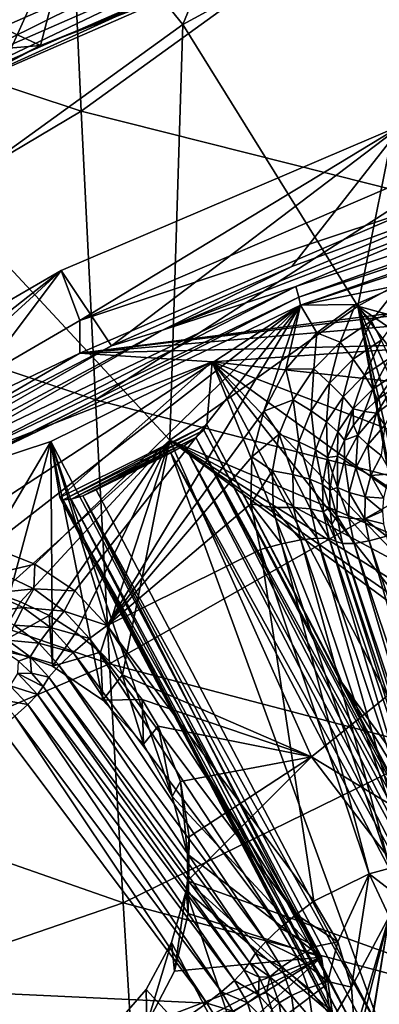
# Model space of a CAD drawing. Header units: metres. Extents: x -25 to 70, y -236 to 25.
# Tile 98 of 256: x -5.29 to -3.96, y -212.25 to -208.61. Entities that reach past the tile are written whole.
import ezdxf

# ---------------------------------------------------------------- set-up
doc = ezdxf.new("R2010")
doc.units = ezdxf.units.M
doc.layers.add('solid_10481002', color=7, linetype='CONTINUOUS')

msp = doc.modelspace()

# ---------------------------------------------------------------- linework, layer by layer
at = {"layer": 'solid_10481002'}
for points in [[(-5.065497, -208.944092, 341.064209), (-5.118405, -207.781311, 343.057587), (-6.25469, -208.551544, 340.775513)], [(-3.880493, -208.087387, 343.309509), (-5.118405, -207.781311, 343.057587), (-5.065497, -208.944092, 341.064209)], [(-4.689379, -208.624725, 229.95813), (-5.072819, -208.151901, 230.08786), (-4.384242, -207.884293, 229.969543)], [(-3.729215, -208.101334, 229.827637), (-4.689379, -208.624725, 229.95813), (-4.384242, -207.884293, 229.969543)], [(-3.837668, -209.254181, 341.295074), (-3.880493, -208.087387, 343.309509), (-5.065497, -208.944092, 341.064209)], [(-4.04149, -209.666321, 229.832809), (-4.689379, -208.624725, 229.95813), (-3.729215, -208.101334, 229.827637)], [(-3.290735, -209.25264, 229.729675), (-4.04149, -209.666321, 229.832809), (-3.729215, -208.101334, 229.827637)], [(-5.072819, -208.151901, 230.08786), (-5.742378, -208.45755, 230.224319), (-5.215844, -208.701462, 228.157211)], [(-5.57285, -209.262741, 230.117203), (-5.742378, -208.45755, 230.224319), (-5.072819, -208.151901, 230.08786)], [(-4.689379, -208.624725, 229.95813), (-5.57285, -209.262741, 230.117203), (-5.072819, -208.151901, 230.08786)], [(-5.072819, -208.151901, 230.08786), (-5.215844, -208.701462, 228.157211), (-3.785506, -208.151978, 228.020218)], [(-4.349164, -208.351746, 227.974472), (-3.785506, -208.151978, 228.020218), (-5.215844, -208.701462, 228.157211)], [(-4.417563, -208.223358, 227.743866), (-5.78937, -208.822418, 227.893234), (-5.344277, -208.511093, 227.800095)], [(-5.750449, -208.884079, 227.952499), (-5.78937, -208.822418, 227.893234), (-4.417563, -208.223358, 227.743866)], [(-5.750449, -208.884079, 227.952499), (-4.417563, -208.223358, 227.743866), (-4.387866, -208.289047, 227.804138)], [(-5.750449, -208.884079, 227.952499), (-4.387866, -208.289047, 227.804138), (-5.71956, -208.92511, 228.031158)], [(-4.387866, -208.289047, 227.804138), (-4.364295, -208.333282, 227.883606), (-5.71956, -208.92511, 228.031158)], [(-5.71956, -208.92511, 228.031158), (-4.364295, -208.333282, 227.883606), (-5.69973, -208.941528, 228.121521)], [(-4.364295, -208.333282, 227.883606), (-4.349164, -208.351746, 227.974472), (-5.69973, -208.941528, 228.121521)], [(-5.69973, -208.941528, 228.121521), (-4.349164, -208.351746, 227.974472), (-5.215844, -208.701462, 228.157211)], [(-5.742378, -208.45755, 230.224319), (-6.390374, -208.799927, 230.37886), (-5.215844, -208.701462, 228.157211)], [(-5.065497, -208.944092, 341.064209), (-6.25469, -208.551544, 340.775513), (-6.19359, -209.61496, 338.711304)], [(-4.737772, -210.161636, 229.956314), (-5.57285, -209.262741, 230.117203), (-4.689379, -208.624725, 229.95813)], [(-4.04149, -209.666321, 229.832809), (-4.737772, -210.161636, 229.956314), (-4.689379, -208.624725, 229.95813)], [(-6.390374, -208.799927, 230.37886), (-6.563926, -209.420563, 228.336517), (-5.215844, -208.701462, 228.157211)], [(-5.69973, -208.941528, 228.121521), (-5.215844, -208.701462, 228.157211), (-6.563926, -209.420563, 228.336517)], [(-5.012482, -210.012955, 338.972931), (-5.065497, -208.944092, 341.064209), (-6.19359, -209.61496, 338.711304)], [(-3.837668, -209.254181, 341.295074), (-5.065497, -208.944092, 341.064209), (-5.012482, -210.012955, 338.972931)], [(-4.953681, -209.812973, 227.994659), (-5.138854, -209.53447, 229.49794), (-3.873935, -208.993835, 229.363144)], [(-5.070172, -209.718506, 229.543823), (-3.873935, -208.993835, 229.363144), (-5.138854, -209.53447, 229.49794)], [(-3.838883, -209.188187, 229.411591), (-3.873935, -208.993835, 229.363144), (-5.070172, -209.718506, 229.543823)], [(-4.286102, -209.51947, 227.921478), (-4.953681, -209.812973, 227.994659), (-3.873935, -208.993835, 229.363144)], [(-3.60017, -209.268982, 227.859024), (-4.286102, -209.51947, 227.921478), (-3.873935, -208.993835, 229.363144)], [(-4.270709, -209.593109, 227.779755), (-2.88841, -209.137817, 227.666245), (-4.260552, -209.633072, 227.720856)], [(-3.45788, -209.252975, 227.772354), (-2.88841, -209.137817, 227.666245), (-4.270709, -209.593109, 227.779755)], [(-2.88841, -209.137817, 227.666245), (-2.881541, -209.178864, 227.607605), (-4.260552, -209.633072, 227.720856)], [(-4.260552, -209.633072, 227.720856), (-2.881541, -209.178864, 227.607605), (-4.254314, -209.662598, 227.664474)], [(-2.881541, -209.178864, 227.607605), (-2.877303, -209.209061, 227.551392), (-4.254314, -209.662598, 227.664474)], [(-3.838883, -209.188187, 229.411591), (-5.070172, -209.718506, 229.543823), (-3.838883, -209.309143, 228.926453)], [(-3.887872, -209.588165, 227.645905), (-4.254314, -209.662598, 227.664474), (-2.877303, -209.209061, 227.551392)], [(-3.794341, -210.326462, 339.182068), (-3.837668, -209.254181, 341.295074), (-5.012482, -210.012955, 338.972931)], [(-3.45788, -209.252975, 227.772354), (-4.764425, -209.754898, 227.897491), (-3.60017, -209.268982, 227.859024)], [(-3.45788, -209.252975, 227.772354), (-4.270709, -209.593109, 227.779755), (-4.764425, -209.754898, 227.897491)], [(-3.290735, -209.25264, 229.729675), (-3.704198, -209.758957, 229.795334), (-4.04149, -209.666321, 229.832809)], [(-4.737772, -210.161636, 229.956314), (-5.369899, -210.730759, 230.098358), (-5.57285, -209.262741, 230.117203)], [(-4.764425, -209.754898, 227.897491), (-4.286102, -209.51947, 227.921478), (-3.60017, -209.268982, 227.859024)], [(-3.058518, -209.582672, 228.994644), (-3.838883, -209.309143, 228.926453), (-5.070172, -209.839462, 229.05867)], [(-5.070172, -209.718506, 229.543823), (-5.070172, -209.839462, 229.05867), (-3.838883, -209.309143, 228.926453)], [(-6.222435, -210.523727, 228.17186), (-6.325528, -210.222198, 229.669403), (-5.138854, -209.53447, 229.49794)], [(-6.225438, -210.3909, 229.711472), (-5.138854, -209.53447, 229.49794), (-6.325528, -210.222198, 229.669403)], [(-5.070172, -209.718506, 229.543823), (-5.138854, -209.53447, 229.49794), (-6.225438, -210.3909, 229.711472)], [(-5.600048, -210.148193, 228.078232), (-6.222435, -210.523727, 228.17186), (-5.138854, -209.53447, 229.49794)], [(-4.953681, -209.812973, 227.994659), (-5.600048, -210.148193, 228.078232), (-5.138854, -209.53447, 229.49794)], [(-4.764425, -209.754898, 227.897491), (-4.953681, -209.812973, 227.994659), (-4.286102, -209.51947, 227.921478)], [(-3.244726, -209.621887, 229.004425), (-3.058518, -209.582672, 228.994644), (-5.070172, -209.839462, 229.05867)], [(-5.012482, -210.012955, 338.972931), (-6.19359, -209.61496, 338.711304), (-6.133664, -210.586044, 336.552643)], [(-5.579936, -210.219574, 227.935944), (-4.270709, -209.593109, 227.779755), (-5.566665, -210.258041, 227.876678)], [(-4.764425, -209.754898, 227.897491), (-4.270709, -209.593109, 227.779755), (-5.579936, -210.219574, 227.935944)], [(-4.270709, -209.593109, 227.779755), (-4.260552, -209.633072, 227.720856), (-5.566665, -210.258041, 227.876678)], [(-3.887872, -209.588165, 227.645905), (-4.050274, -209.659653, 227.663727), (-4.254314, -209.662598, 227.664474)], [(-3.991908, -209.720551, 227.667389), (-4.050274, -209.659653, 227.663727), (-3.887872, -209.588165, 227.645905)], [(-3.991908, -209.720551, 227.667389), (-3.887872, -209.588165, 227.645905), (-3.862798, -209.665756, 227.653732)], [(-5.566665, -210.258041, 227.876678), (-4.260552, -209.633072, 227.720856), (-5.558582, -210.286697, 227.820068)], [(-4.260552, -209.633072, 227.720856), (-4.254314, -209.662598, 227.664474), (-5.558582, -210.286697, 227.820068)], [(-3.419125, -209.696365, 229.022995), (-3.244726, -209.621887, 229.004425), (-5.070172, -209.839462, 229.05867)], [(-5.580169, -210.527481, 227.880112), (-5.558582, -210.286697, 227.820068), (-4.254314, -209.662598, 227.664474)], [(-5.402885, -210.554733, 227.886902), (-5.580169, -210.527481, 227.880112), (-4.254314, -209.662598, 227.664474)], [(-5.236443, -210.619583, 227.903076), (-5.402885, -210.554733, 227.886902), (-4.254314, -209.662598, 227.664474)], [(-5.088917, -210.718918, 227.927841), (-5.236443, -210.619583, 227.903076), (-4.254314, -209.662598, 227.664474)], [(-4.968671, -210.846695, 227.959702), (-5.088917, -210.718918, 227.927841), (-4.254314, -209.662598, 227.664474)], [(-4.968671, -210.846695, 227.959702), (-4.254314, -209.662598, 227.664474), (-4.389709, -210.053833, 227.762009)], [(-4.04149, -209.666321, 229.832809), (-3.883644, -210.522552, 229.877335), (-4.737772, -210.161636, 229.956314)], [(-4.308219, -209.898651, 227.723328), (-4.389709, -210.053833, 227.762009), (-4.254314, -209.662598, 227.664474)], [(-4.193224, -209.765091, 227.690018), (-4.308219, -209.898651, 227.723328), (-4.254314, -209.662598, 227.664474)], [(-4.050274, -209.659653, 227.663727), (-4.193224, -209.765091, 227.690018), (-4.254314, -209.662598, 227.664474)], [(-4.107519, -209.798737, 227.68689), (-4.193224, -209.765091, 227.690018), (-4.050274, -209.659653, 227.663727)], [(-4.107519, -209.798737, 227.68689), (-4.050274, -209.659653, 227.663727), (-3.991908, -209.720551, 227.667389)], [(-4.04149, -209.666321, 229.832809), (-3.704198, -209.758957, 229.795334), (-3.76813, -209.853027, 229.808014)], [(-4.04149, -209.666321, 229.832809), (-3.76813, -209.853027, 229.808014), (-3.820548, -209.954895, 229.82045)], [(-4.04149, -209.666321, 229.832809), (-3.820548, -209.954895, 229.82045), (-3.860401, -210.062866, 229.83255)], [(-4.04149, -209.666321, 229.832809), (-3.860401, -210.062866, 229.83255), (-3.887032, -210.175415, 229.84433)], [(-4.04149, -209.666321, 229.832809), (-3.887032, -210.175415, 229.84433), (-3.899918, -210.290756, 229.855728)], [(-4.04149, -209.666321, 229.832809), (-3.899918, -210.290756, 229.855728), (-3.898798, -210.407043, 229.86673)], [(-4.04149, -209.666321, 229.832809), (-3.898798, -210.407043, 229.86673), (-3.883644, -210.522552, 229.877335)], [(-3.991908, -209.720551, 227.667389), (-3.862798, -209.665756, 227.653732), (-3.955181, -209.792114, 227.651474)], [(-5.070172, -209.718506, 229.543823), (-6.225438, -210.3909, 229.711472), (-5.070172, -209.839462, 229.05867)], [(-3.419125, -209.696365, 229.022995), (-5.070172, -209.839462, 229.05867), (-3.574698, -209.803116, 229.049606)], [(-4.107519, -209.798737, 227.68689), (-3.991908, -209.720551, 227.667389), (-4.058704, -209.862122, 227.66893)], [(-3.991908, -209.720551, 227.667389), (-3.955181, -209.792114, 227.651474), (-4.058704, -209.862122, 227.66893)], [(-4.764425, -209.754898, 227.897491), (-5.995832, -210.411774, 228.061264), (-4.953681, -209.812973, 227.994659)], [(-4.764425, -209.754898, 227.897491), (-5.579936, -210.219574, 227.935944), (-5.995832, -210.411774, 228.061264)], [(-4.20519, -209.897308, 227.711456), (-4.308219, -209.898651, 227.723328), (-4.193224, -209.765091, 227.690018)], [(-4.20519, -209.897308, 227.711456), (-4.193224, -209.765091, 227.690018), (-4.107519, -209.798737, 227.68689)], [(-4.20519, -209.897308, 227.711456), (-4.107519, -209.798737, 227.68689), (-4.146162, -209.950378, 227.690933)], [(-4.107519, -209.798737, 227.68689), (-4.058704, -209.862122, 227.66893), (-4.146162, -209.950378, 227.690933)], [(-4.058704, -209.862122, 227.66893), (-3.955181, -209.792114, 227.651474), (-4.017471, -209.921509, 227.630264)], [(-3.955181, -209.792114, 227.651474), (-3.924159, -209.858414, 227.614532), (-4.017471, -209.921509, 227.630264)], [(-5.995832, -210.411774, 228.061264), (-5.600048, -210.148193, 228.078232), (-4.953681, -209.812973, 227.994659)], [(-4.581067, -209.872101, 229.066803), (-3.574698, -209.803116, 229.049606), (-5.070172, -209.839462, 229.05867)], [(-4.581067, -209.872101, 229.066803), (-3.726215, -209.965515, 229.090103), (-3.574698, -209.803116, 229.049606)], [(-4.581067, -209.872101, 229.066803), (-5.070172, -209.839462, 229.05867), (-6.225438, -210.511856, 229.226318)], [(-6.225438, -210.3909, 229.711472), (-6.225438, -210.511856, 229.226318), (-5.070172, -209.839462, 229.05867)], [(-5.177682, -210.167068, 229.14035), (-4.581067, -209.872101, 229.066803), (-6.225438, -210.511856, 229.226318)], [(-5.144294, -210.373718, 228.310455), (-4.581067, -209.872101, 229.066803), (-5.177682, -210.167068, 229.14035)], [(-4.6009, -210.105072, 228.243469), (-4.581067, -209.872101, 229.066803), (-5.144294, -210.373718, 228.310455)], [(-4.10069, -211.057419, 228.481598), (-4.581067, -209.872101, 229.066803), (-4.6009, -210.105072, 228.243469)], [(-4.581067, -209.872101, 229.066803), (-3.833972, -210.158066, 229.138107), (-3.726215, -209.965515, 229.090103)], [(-4.581067, -209.872101, 229.066803), (-3.891853, -210.369843, 229.190903), (-3.833972, -210.158066, 229.138107)], [(-4.581067, -209.872101, 229.066803), (-3.896586, -210.588898, 229.245529), (-3.891853, -210.369843, 229.190903)], [(-4.581067, -209.872101, 229.066803), (-3.847908, -210.802841, 229.298859), (-3.896586, -210.588898, 229.245529)], [(-4.581067, -209.872101, 229.066803), (-3.579871, -211.778702, 229.542175), (-3.847908, -210.802841, 229.298859)], [(-4.10069, -211.057419, 228.481598), (-3.579871, -211.778702, 229.542175), (-4.581067, -209.872101, 229.066803)], [(-4.146162, -209.950378, 227.690933), (-4.058704, -209.862122, 227.66893), (-4.096303, -210.001068, 227.650101)], [(-4.058704, -209.862122, 227.66893), (-4.017471, -209.921509, 227.630264), (-4.096303, -210.001068, 227.650101)], [(-4.017471, -209.921509, 227.630264), (-3.924159, -209.858414, 227.614532), (-3.986901, -209.972488, 227.573792)], [(-3.924159, -209.858414, 227.614532), (-3.901159, -209.914505, 227.559326), (-3.986901, -209.972488, 227.573792)], [(-4.281165, -210.012466, 227.740173), (-4.389709, -210.053833, 227.762009), (-4.308219, -209.898651, 227.723328)], [(-4.281165, -210.012466, 227.740173), (-4.308219, -209.898651, 227.723328), (-4.20519, -209.897308, 227.711456)], [(-4.281165, -210.012466, 227.740173), (-4.20519, -209.897308, 227.711456), (-4.214194, -210.053497, 227.716644)], [(-4.20519, -209.897308, 227.711456), (-4.146162, -209.950378, 227.690933), (-4.214194, -210.053497, 227.716644)], [(-4.096303, -210.001068, 227.650101), (-4.017471, -209.921509, 227.630264), (-4.059338, -210.045578, 227.59201)], [(-4.017471, -209.921509, 227.630264), (-3.986901, -209.972488, 227.573792), (-4.059338, -210.045578, 227.59201)], [(-3.969319, -210.011093, 227.504013), (-3.986901, -209.972488, 227.573792), (-3.901159, -209.914505, 227.559326)], [(-3.91628, -209.972672, 227.494431), (-3.969319, -210.011093, 227.504013), (-3.901159, -209.914505, 227.559326)], [(-4.214194, -210.053497, 227.716644), (-4.146162, -209.950378, 227.690933), (-4.157625, -210.094009, 227.673279)], [(-4.146162, -209.950378, 227.690933), (-4.096303, -210.001068, 227.650101), (-4.157625, -210.094009, 227.673279)], [(-4.016736, -210.055908, 227.515182), (-4.059338, -210.045578, 227.59201), (-3.986901, -209.972488, 227.573792)], [(-3.969319, -210.011093, 227.504013), (-4.016736, -210.055908, 227.515182), (-3.986901, -209.972488, 227.573792)], [(-3.973289, -210.062241, 227.451477), (-3.969319, -210.011093, 227.504013), (-3.91628, -209.972672, 227.494431)], [(-3.973289, -210.062241, 227.451477), (-3.91628, -209.972672, 227.494431), (-3.887533, -209.998886, 227.435684)], [(-4.960268, -210.988815, 336.785858), (-5.012482, -210.012955, 338.972931), (-6.133664, -210.586044, 336.552643)], [(-3.794341, -210.326462, 339.182068), (-5.012482, -210.012955, 338.972931), (-4.960268, -210.988815, 336.785858)], [(-4.332527, -210.139786, 227.771927), (-4.389709, -210.053833, 227.762009), (-4.281165, -210.012466, 227.740173)], [(-4.332527, -210.139786, 227.771927), (-4.281165, -210.012466, 227.740173), (-4.260185, -210.167511, 227.745071)], [(-4.281165, -210.012466, 227.740173), (-4.214194, -210.053497, 227.716644), (-4.260185, -210.167511, 227.745071)], [(-4.157625, -210.094009, 227.673279), (-4.096303, -210.001068, 227.650101), (-4.115684, -210.130997, 227.613312)], [(-4.096303, -210.001068, 227.650101), (-4.059338, -210.045578, 227.59201), (-4.115684, -210.130997, 227.613312)], [(-3.973289, -210.062241, 227.451477), (-4.016736, -210.055908, 227.515182), (-3.969319, -210.011093, 227.504013)], [(-3.973289, -210.062241, 227.451477), (-3.887533, -209.998886, 227.435684), (-3.942409, -210.106033, 227.409286)], [(-4.968671, -210.846695, 227.959702), (-4.389709, -210.053833, 227.762009), (-4.433472, -210.222595, 227.804092)], [(-4.332527, -210.139786, 227.771927), (-4.433472, -210.222595, 227.804092), (-4.389709, -210.053833, 227.762009)], [(-4.260185, -210.167511, 227.745071), (-4.214194, -210.053497, 227.716644), (-4.19908, -210.196777, 227.698898)], [(-4.214194, -210.053497, 227.716644), (-4.157625, -210.094009, 227.673279), (-4.19908, -210.196777, 227.698898)], [(-4.091563, -210.16156, 227.541519), (-4.115684, -210.130997, 227.613312), (-4.059338, -210.045578, 227.59201)], [(-4.057717, -210.106354, 227.527756), (-4.091563, -210.16156, 227.541519), (-4.059338, -210.045578, 227.59201)], [(-4.016736, -210.055908, 227.515182), (-4.057717, -210.106354, 227.527756), (-4.059338, -210.045578, 227.59201)], [(-4.042365, -210.142517, 227.471497), (-4.057717, -210.106354, 227.527756), (-4.016736, -210.055908, 227.515182)], [(-4.042365, -210.142517, 227.471497), (-4.016736, -210.055908, 227.515182), (-3.973289, -210.062241, 227.451477)], [(-4.042365, -210.142517, 227.471497), (-3.973289, -210.062241, 227.451477), (-4.005072, -210.178864, 227.427444)], [(-3.973289, -210.062241, 227.451477), (-3.942409, -210.106033, 227.409286), (-4.005072, -210.178864, 227.427444)], [(-5.132381, -210.382385, 228.255142), (-4.6009, -210.105072, 228.243469), (-5.144294, -210.373718, 228.310455)], [(-5.132381, -210.382385, 228.255142), (-4.611929, -210.125076, 228.190994), (-4.6009, -210.105072, 228.243469)], [(-5.132381, -210.382385, 228.255142), (-5.102749, -210.379974, 228.206207), (-4.611929, -210.125076, 228.190994)], [(-5.102749, -210.379974, 228.206207), (-4.640818, -210.151596, 228.149261), (-4.611929, -210.125076, 228.190994)], [(-3.607159, -212.04512, 228.6642), (-4.611929, -210.125076, 228.190994), (-4.640818, -210.151596, 228.149261)], [(-3.602021, -212.023026, 228.691101), (-4.6009, -210.105072, 228.243469), (-4.611929, -210.125076, 228.190994)], [(-3.602021, -212.023026, 228.691101), (-4.611929, -210.125076, 228.190994), (-3.607159, -212.04512, 228.6642)], [(-4.10069, -211.057419, 228.481598), (-4.6009, -210.105072, 228.243469), (-3.602021, -212.023026, 228.691101)], [(-4.19908, -210.196777, 227.698898), (-4.157625, -210.094009, 227.673279), (-4.153776, -210.225418, 227.636856)], [(-4.157625, -210.094009, 227.673279), (-4.115684, -210.130997, 227.613312), (-4.153776, -210.225418, 227.636856)], [(-4.042365, -210.142517, 227.471497), (-4.091563, -210.16156, 227.541519), (-4.057717, -210.106354, 227.527756)], [(-4.005072, -210.178864, 227.427444), (-3.942409, -210.106033, 227.409286), (-3.955497, -210.218735, 227.402847)], [(-4.737772, -210.161636, 229.956314), (-5.289479, -210.759811, 230.08638), (-5.369899, -210.730759, 230.098358)], [(-4.737772, -210.161636, 229.956314), (-5.184023, -210.81041, 230.072708), (-5.289479, -210.759811, 230.08638)], [(-4.737772, -210.161636, 229.956314), (-5.084965, -210.872879, 230.062408), (-5.184023, -210.81041, 230.072708)], [(-5.102749, -210.379974, 228.206207), (-5.059717, -210.366837, 228.170792), (-4.640818, -210.151596, 228.149261)], [(-4.737772, -210.161636, 229.956314), (-4.993867, -210.946152, 230.055695), (-5.084965, -210.872879, 230.062408)], [(-5.059717, -210.366837, 228.170792), (-4.683355, -210.180756, 228.124405), (-4.640818, -210.151596, 228.149261)], [(-4.737772, -210.161636, 229.956314), (-4.911949, -211.029099, 230.052689), (-4.993867, -210.946152, 230.055695)], [(-4.737772, -210.161636, 229.956314), (-4.213096, -211.332275, 230.015121), (-4.911949, -211.029099, 230.052689)], [(-4.737772, -210.161636, 229.956314), (-3.883644, -210.522552, 229.877335), (-3.854715, -210.635269, 229.887482)], [(-4.737772, -210.161636, 229.956314), (-3.854715, -210.635269, 229.887482), (-3.812442, -210.743607, 229.897171)], [(-4.737772, -210.161636, 229.956314), (-3.812442, -210.743607, 229.897171), (-3.757607, -210.845703, 229.906296)], [(-4.737772, -210.161636, 229.956314), (-3.757607, -210.845703, 229.906296), (-3.703676, -210.924026, 229.91333)], [(-4.737772, -210.161636, 229.956314), (-3.703676, -210.924026, 229.91333), (-4.213096, -211.332275, 230.015121)], [(-3.629485, -212.122269, 228.624451), (-4.640818, -210.151596, 228.149261), (-4.683355, -210.180756, 228.124405)], [(-3.616133, -212.07785, 228.641068), (-4.640818, -210.151596, 228.149261), (-3.629485, -212.122269, 228.624451)], [(-3.607159, -212.04512, 228.6642), (-4.640818, -210.151596, 228.149261), (-3.616133, -212.07785, 228.641068)], [(-4.3573, -210.274399, 227.805481), (-4.433472, -210.222595, 227.804092), (-4.332527, -210.139786, 227.771927)], [(-4.3573, -210.274399, 227.805481), (-4.332527, -210.139786, 227.771927), (-4.282368, -210.28804, 227.775131)], [(-4.332527, -210.139786, 227.771927), (-4.260185, -210.167511, 227.745071), (-4.282368, -210.28804, 227.775131)], [(-4.117693, -210.220566, 227.556244), (-4.153776, -210.225418, 227.636856), (-4.115684, -210.130997, 227.613312)], [(-4.091563, -210.16156, 227.541519), (-4.117693, -210.220566, 227.556244), (-4.115684, -210.130997, 227.613312)], [(-4.091298, -210.235703, 227.49472), (-4.117693, -210.220566, 227.556244), (-4.091563, -210.16156, 227.541519)], [(-4.091298, -210.235703, 227.49472), (-4.091563, -210.16156, 227.541519), (-4.042365, -210.142517, 227.471497)], [(-4.091298, -210.235703, 227.49472), (-4.042365, -210.142517, 227.471497), (-4.049462, -210.263397, 227.448532)], [(-4.042365, -210.142517, 227.471497), (-4.005072, -210.178864, 227.427444), (-4.049462, -210.263397, 227.448532)], [(-5.177682, -210.167068, 229.14035), (-6.225438, -210.511856, 229.226318), (-5.606869, -210.891617, 229.320999)], [(-5.177682, -210.167068, 229.14035), (-5.606869, -210.891617, 229.320999), (-5.382464, -210.919479, 229.327942)], [(-5.177682, -210.167068, 229.14035), (-5.382464, -210.919479, 229.327942), (-5.171377, -210.997971, 229.347519)], [(-5.177682, -210.167068, 229.14035), (-4.83493, -211.286453, 229.419449), (-4.728698, -211.480072, 229.467712)], [(-4.176486, -212.073654, 229.615723), (-5.177682, -210.167068, 229.14035), (-4.728698, -211.480072, 229.467712)], [(-5.177682, -210.167068, 229.14035), (-4.985327, -211.12265, 229.378601), (-4.83493, -211.286453, 229.419449)], [(-5.177682, -210.167068, 229.14035), (-5.171377, -210.997971, 229.347519), (-4.985327, -211.12265, 229.378601)], [(-5.144294, -210.373718, 228.310455), (-5.177682, -210.167068, 229.14035), (-4.176486, -212.073654, 229.615723)], [(-5.059717, -210.366837, 228.170792), (-5.009577, -210.344894, 228.154068), (-4.683355, -210.180756, 228.124405)], [(-4.683355, -210.180756, 228.124405), (-5.009577, -210.344894, 228.154068), (-4.733322, -210.208313, 228.120026)], [(-3.647134, -212.177399, 228.618317), (-4.683355, -210.180756, 228.124405), (-4.733322, -210.208313, 228.120026)], [(-3.629485, -212.122269, 228.624451), (-4.683355, -210.180756, 228.124405), (-3.647134, -212.177399, 228.618317)], [(-4.282368, -210.28804, 227.775131), (-4.260185, -210.167511, 227.745071), (-4.219075, -210.305435, 227.725998)], [(-4.260185, -210.167511, 227.745071), (-4.19908, -210.196777, 227.698898), (-4.219075, -210.305435, 227.725998)], [(-4.219075, -210.305435, 227.725998), (-4.19908, -210.196777, 227.698898), (-4.172149, -210.325256, 227.661743)], [(-4.19908, -210.196777, 227.698898), (-4.153776, -210.225418, 227.636856), (-4.172149, -210.325256, 227.661743)], [(-4.049462, -210.263397, 227.448532), (-4.005072, -210.178864, 227.427444), (-3.993848, -210.291763, 227.421051)], [(-4.005072, -210.178864, 227.427444), (-3.955497, -210.218735, 227.402847), (-3.993848, -210.291763, 227.421051)], [(-4.733322, -210.208313, 228.120026), (-5.009577, -210.344894, 228.154068), (-3.943788, -212.374481, 228.66011)], [(-4.968671, -210.846695, 227.959702), (-4.433472, -210.222595, 227.804092), (-4.437364, -210.39679, 227.847519)], [(-3.667532, -212.237915, 228.626053), (-4.733322, -210.208313, 228.120026), (-3.943788, -212.374481, 228.66011)], [(-3.647134, -212.177399, 228.618317), (-4.733322, -210.208313, 228.120026), (-3.667532, -212.237915, 228.626053)], [(-4.3573, -210.274399, 227.805481), (-4.437364, -210.39679, 227.847519), (-4.433472, -210.222595, 227.804092)], [(-4.14516, -210.345947, 227.587494), (-4.172149, -210.325256, 227.661743), (-4.153776, -210.225418, 227.636856)], [(-4.117693, -210.220566, 227.556244), (-4.135662, -210.282394, 227.571655), (-4.153776, -210.225418, 227.636856)], [(-4.135662, -210.282394, 227.571655), (-4.14516, -210.345947, 227.587494), (-4.153776, -210.225418, 227.636856)], [(-4.117634, -210.337112, 227.520004), (-4.135662, -210.282394, 227.571655), (-4.117693, -210.220566, 227.556244)], [(-4.117634, -210.337112, 227.520004), (-4.117693, -210.220566, 227.556244), (-4.091298, -210.235703, 227.49472)], [(-4.117634, -210.337112, 227.520004), (-4.091298, -210.235703, 227.49472), (-4.073353, -210.355392, 227.471466)], [(-4.091298, -210.235703, 227.49472), (-4.049462, -210.263397, 227.448532), (-4.073353, -210.355392, 227.471466)], [(-3.916961, -210.286591, 227.407806), (-3.993848, -210.291763, 227.421051), (-3.955497, -210.218735, 227.402847)], [(-4.354533, -210.411102, 227.839569), (-4.437364, -210.39679, 227.847519), (-4.3573, -210.274399, 227.805481)], [(-4.3573, -210.274399, 227.805481), (-4.282368, -210.28804, 227.775131), (-4.27989, -210.410461, 227.805649)], [(-4.354533, -210.411102, 227.839569), (-4.3573, -210.274399, 227.805481), (-4.27989, -210.410461, 227.805649)], [(-4.073353, -210.355392, 227.471466), (-4.049462, -210.263397, 227.448532), (-4.014489, -210.371246, 227.440872)], [(-4.049462, -210.263397, 227.448532), (-3.993848, -210.291763, 227.421051), (-4.014489, -210.371246, 227.440872)], [(-4.282368, -210.28804, 227.775131), (-4.219075, -210.305435, 227.725998), (-4.216842, -210.415771, 227.753494)], [(-4.27989, -210.410461, 227.805649), (-4.282368, -210.28804, 227.775131), (-4.216842, -210.415771, 227.753494)], [(-4.219075, -210.305435, 227.725998), (-4.172149, -210.325256, 227.661743), (-4.170097, -210.426636, 227.687027)], [(-4.216842, -210.415771, 227.753494), (-4.219075, -210.305435, 227.725998), (-4.170097, -210.426636, 227.687027)], [(-4.117634, -210.337112, 227.520004), (-4.14516, -210.345947, 227.587494), (-4.135662, -210.282394, 227.571655)], [(-3.946992, -210.376419, 227.430191), (-4.014489, -210.371246, 227.440872), (-3.993848, -210.291763, 227.421051)], [(-3.916961, -210.286591, 227.407806), (-3.935615, -210.330307, 227.418701), (-3.993848, -210.291763, 227.421051)], [(-3.935615, -210.330307, 227.418701), (-3.946992, -210.376419, 227.430191), (-3.993848, -210.291763, 227.421051)], [(-5.059717, -210.366837, 228.170792), (-3.943788, -212.374481, 228.66011), (-5.009577, -210.344894, 228.154068)], [(-3.751491, -211.305374, 336.972076), (-3.794341, -210.326462, 339.182068), (-4.960268, -210.988815, 336.785858)], [(-4.146027, -210.410172, 227.603516), (-4.170097, -210.426636, 227.687027), (-4.172149, -210.325256, 227.661743)], [(-4.14516, -210.345947, 227.587494), (-4.146027, -210.410172, 227.603516), (-4.172149, -210.325256, 227.661743)], [(-4.120052, -210.441666, 227.546082), (-4.146027, -210.410172, 227.603516), (-4.14516, -210.345947, 227.587494)], [(-4.120052, -210.441666, 227.546082), (-4.14516, -210.345947, 227.587494), (-4.117634, -210.337112, 227.520004)], [(-4.120052, -210.441666, 227.546082), (-4.117634, -210.337112, 227.520004), (-4.075547, -210.450241, 227.495117)], [(-4.117634, -210.337112, 227.520004), (-4.073353, -210.355392, 227.471466), (-4.075547, -210.450241, 227.495117)], [(-4.644125, -211.32608, 228.548584), (-5.144294, -210.373718, 228.310455), (-4.176486, -212.073654, 229.615723)], [(-4.138241, -212.288132, 228.757202), (-5.144294, -210.373718, 228.310455), (-4.644125, -211.32608, 228.548584)], [(-4.138241, -212.288132, 228.757202), (-5.132381, -210.382385, 228.255142), (-5.144294, -210.373718, 228.310455)], [(-4.09671, -212.31543, 228.700302), (-5.102749, -210.379974, 228.206207), (-5.132381, -210.382385, 228.255142)], [(-4.12314, -212.300217, 228.727798), (-4.09671, -212.31543, 228.700302), (-5.132381, -210.382385, 228.255142)], [(-4.138241, -212.288132, 228.757202), (-4.12314, -212.300217, 228.727798), (-5.132381, -210.382385, 228.255142)], [(-4.057242, -212.33374, 228.677185), (-5.059717, -210.366837, 228.170792), (-5.102749, -210.379974, 228.206207)], [(-4.09671, -212.31543, 228.700302), (-4.057242, -212.33374, 228.677185), (-5.102749, -210.379974, 228.206207)], [(-4.004796, -212.354218, 228.662399), (-3.943788, -212.374481, 228.66011), (-5.059717, -210.366837, 228.170792)], [(-4.057242, -212.33374, 228.677185), (-4.004796, -212.354218, 228.662399), (-5.059717, -210.366837, 228.170792)], [(-4.075547, -210.450241, 227.495117), (-4.073353, -210.355392, 227.471466), (-4.016385, -210.453186, 227.461304)], [(-4.073353, -210.355392, 227.471466), (-4.014489, -210.371246, 227.440872), (-4.016385, -210.453186, 227.461304)], [(-3.950759, -210.423752, 227.442001), (-4.016385, -210.453186, 227.461304), (-4.014489, -210.371246, 227.440872)], [(-3.946992, -210.376419, 227.430191), (-3.950759, -210.423752, 227.442001), (-4.014489, -210.371246, 227.440872)], [(-4.968671, -210.846695, 227.959702), (-4.437364, -210.39679, 227.847519), (-4.401504, -210.566284, 227.889786)], [(-4.324333, -210.544662, 227.872864), (-4.401504, -210.566284, 227.889786), (-4.437364, -210.39679, 227.847519)], [(-4.324333, -210.544662, 227.872864), (-4.437364, -210.39679, 227.847519), (-4.354533, -210.411102, 227.839569)], [(-4.354533, -210.411102, 227.839569), (-4.27989, -210.410461, 227.805649), (-4.252847, -210.530045, 227.835464)], [(-4.324333, -210.544662, 227.872864), (-4.354533, -210.411102, 227.839569), (-4.252847, -210.530045, 227.835464)], [(-4.27989, -210.410461, 227.805649), (-4.216842, -210.415771, 227.753494), (-4.192466, -210.52356, 227.78038)], [(-4.252847, -210.530045, 227.835464), (-4.27989, -210.410461, 227.805649), (-4.192466, -210.52356, 227.78038)], [(-4.216842, -210.415771, 227.753494), (-4.170097, -210.426636, 227.687027), (-4.147699, -210.525696, 227.711716)], [(-4.192466, -210.52356, 227.78038), (-4.216842, -210.415771, 227.753494), (-4.147699, -210.525696, 227.711716)], [(-4.146027, -210.410172, 227.603516), (-4.138246, -210.473969, 227.619415), (-4.170097, -210.426636, 227.687027)], [(-4.120052, -210.441666, 227.546082), (-4.138246, -210.473969, 227.619415), (-4.146027, -210.410172, 227.603516)], [(-4.121952, -210.536209, 227.634933), (-4.147699, -210.525696, 227.711716), (-4.170097, -210.426636, 227.687027)], [(-4.138246, -210.473969, 227.619415), (-4.121952, -210.536209, 227.634933), (-4.170097, -210.426636, 227.687027)], [(-4.098432, -210.544128, 227.571625), (-4.138246, -210.473969, 227.619415), (-4.120052, -210.441666, 227.546082)], [(-4.120052, -210.441666, 227.546082), (-4.075547, -210.450241, 227.495117), (-4.055934, -210.543198, 227.51828)], [(-4.098432, -210.544128, 227.571625), (-4.120052, -210.441666, 227.546082), (-4.055934, -210.543198, 227.51828)], [(-4.075547, -210.450241, 227.495117), (-4.016385, -210.453186, 227.461304), (-3.999439, -210.533493, 227.481323)], [(-4.055934, -210.543198, 227.51828), (-4.075547, -210.450241, 227.495117), (-3.999439, -210.533493, 227.481323)], [(-3.950759, -210.423752, 227.442001), (-3.946852, -210.47081, 227.453735), (-4.016385, -210.453186, 227.461304)], [(-3.935583, -210.516159, 227.465042), (-3.999439, -210.533493, 227.481323), (-4.016385, -210.453186, 227.461304)], [(-3.946852, -210.47081, 227.453735), (-3.935583, -210.516159, 227.465042), (-4.016385, -210.453186, 227.461304)], [(-4.098432, -210.544128, 227.571625), (-4.121952, -210.536209, 227.634933), (-4.138246, -210.473969, 227.619415)], [(-3.922611, -211.744308, 228.171967), (-4.324333, -210.544662, 227.872864), (-4.252847, -210.530045, 227.835464)], [(-3.851125, -211.729691, 228.134567), (-4.252847, -210.530045, 227.835464), (-4.192466, -210.52356, 227.78038)], [(-3.851125, -211.729691, 228.134567), (-3.922611, -211.744308, 228.171967), (-4.252847, -210.530045, 227.835464)], [(-3.790744, -211.723206, 228.079483), (-4.192466, -210.52356, 227.78038), (-4.147699, -210.525696, 227.711716)], [(-3.790744, -211.723206, 228.079483), (-3.851125, -211.729691, 228.134567), (-4.192466, -210.52356, 227.78038)], [(-3.745977, -211.725342, 228.010834), (-4.147699, -210.525696, 227.711716), (-4.121952, -210.536209, 227.634933)], [(-3.745977, -211.725342, 228.010834), (-3.790744, -211.723206, 228.079483), (-4.147699, -210.525696, 227.711716)], [(-3.597717, -211.733139, 227.780426), (-3.999439, -210.533493, 227.481323), (-3.935583, -210.516159, 227.465042)], [(-5.367076, -210.65126, 227.899445), (-5.402885, -210.554733, 227.886902), (-5.236443, -210.619583, 227.903076)], [(-4.20455, -211.867172, 228.214127), (-4.968671, -210.846695, 227.959702), (-4.401504, -210.566284, 227.889786)], [(-4.324333, -210.544662, 227.872864), (-3.999782, -211.76593, 228.188889), (-4.401504, -210.566284, 227.889786)], [(-4.20455, -211.867172, 228.214127), (-4.401504, -210.566284, 227.889786), (-3.999782, -211.76593, 228.188889)], [(-3.922611, -211.744308, 228.171967), (-3.999782, -211.76593, 228.188889), (-4.324333, -210.544662, 227.872864)], [(-3.72023, -211.735855, 227.934036), (-4.121952, -210.536209, 227.634933), (-4.098432, -210.544128, 227.571625)], [(-3.745977, -211.725342, 228.010834), (-4.121952, -210.536209, 227.634933), (-3.72023, -211.735855, 227.934036)], [(-3.69671, -211.743774, 227.870728), (-4.098432, -210.544128, 227.571625), (-4.055934, -210.543198, 227.51828)], [(-3.69671, -211.743774, 227.870728), (-3.72023, -211.735855, 227.934036), (-4.098432, -210.544128, 227.571625)], [(-3.654212, -211.742844, 227.817398), (-4.055934, -210.543198, 227.51828), (-3.999439, -210.533493, 227.481323)], [(-3.654212, -211.742844, 227.817398), (-3.69671, -211.743774, 227.870728), (-4.055934, -210.543198, 227.51828)], [(-3.597717, -211.733139, 227.780426), (-3.654212, -211.742844, 227.817398), (-3.999439, -210.533493, 227.481323)], [(-4.960268, -210.988815, 336.785858), (-6.133664, -210.586044, 336.552643), (-6.075615, -211.465546, 334.30188)], [(-5.367076, -210.65126, 227.899445), (-5.236443, -210.619583, 227.903076), (-5.240283, -210.710938, 227.914322)], [(-5.240283, -210.710938, 227.914322), (-5.236443, -210.619583, 227.903076), (-5.088917, -210.718918, 227.927841)], [(-5.367076, -210.65126, 227.899445), (-5.240283, -210.710938, 227.914322), (-5.393091, -210.727615, 227.88472)], [(-5.240283, -210.710938, 227.914322), (-5.279556, -210.781036, 227.898041), (-5.393091, -210.727615, 227.88472)], [(-5.240283, -210.710938, 227.914322), (-5.127924, -210.793457, 227.934906), (-5.279556, -210.781036, 227.898041)], [(-5.240283, -210.710938, 227.914322), (-5.088917, -210.718918, 227.927841), (-5.127924, -210.793457, 227.934906)], [(-5.393091, -210.727615, 227.88472), (-5.279556, -210.781036, 227.898041), (-5.415066, -210.797958, 227.848785)], [(-5.369899, -210.730759, 230.098358), (-5.289479, -210.759811, 230.08638), (-5.382464, -210.919479, 229.327942)], [(-5.127924, -210.793457, 227.934906), (-5.088917, -210.718918, 227.927841), (-4.968671, -210.846695, 227.959702)], [(-5.279556, -210.781036, 227.898041), (-5.312728, -210.846115, 227.860794), (-5.415066, -210.797958, 227.848785)], [(-5.289479, -210.759811, 230.08638), (-5.184023, -210.81041, 230.072708), (-5.382464, -210.919479, 229.327942)], [(-5.279556, -210.781036, 227.898041), (-5.178945, -210.854935, 227.916473), (-5.312728, -210.846115, 227.860794)], [(-5.127924, -210.793457, 227.934906), (-5.178945, -210.854935, 227.916473), (-5.279556, -210.781036, 227.898041)], [(-5.184023, -210.81041, 230.072708), (-5.171377, -210.997971, 229.347519), (-5.382464, -210.919479, 229.327942)], [(-5.184023, -210.81041, 230.072708), (-5.084965, -210.872879, 230.062408), (-5.171377, -210.997971, 229.347519)], [(-5.127924, -210.793457, 227.934906), (-5.034317, -210.895676, 227.960388), (-5.178945, -210.854935, 227.916473)], [(-5.127924, -210.793457, 227.934906), (-4.968671, -210.846695, 227.959702), (-5.034317, -210.895676, 227.960388)], [(-5.312728, -210.846115, 227.860794), (-5.222042, -210.912735, 227.877411), (-5.337323, -210.901306, 227.805374)], [(-5.178945, -210.854935, 227.916473), (-5.222042, -210.912735, 227.877411), (-5.312728, -210.846115, 227.860794)], [(-5.178945, -210.854935, 227.916473), (-5.095126, -210.946457, 227.939285), (-5.222042, -210.912735, 227.877411)], [(-5.178945, -210.854935, 227.916473), (-5.034317, -210.895676, 227.960388), (-5.095126, -210.946457, 227.939285)], [(-5.034317, -210.895676, 227.960388), (-4.968671, -210.846695, 227.959702), (-4.270196, -211.916153, 228.214813)], [(-4.270196, -211.916153, 228.214813), (-4.968671, -210.846695, 227.959702), (-4.20455, -211.867172, 228.214127)], [(-5.084965, -210.872879, 230.062408), (-4.993867, -210.946152, 230.055695), (-5.171377, -210.997971, 229.347519)], [(-5.351468, -210.942337, 227.736191), (-5.337323, -210.901306, 227.805374), (-5.253994, -210.962509, 227.820633)], [(-5.222042, -210.912735, 227.877411), (-5.253994, -210.962509, 227.820633), (-5.337323, -210.901306, 227.805374)], [(-5.222042, -210.912735, 227.877411), (-5.146489, -210.995224, 227.89798), (-5.253994, -210.962509, 227.820633)], [(-5.222042, -210.912735, 227.877411), (-5.095126, -210.946457, 227.939285), (-5.146489, -210.995224, 227.89798)], [(-5.095126, -210.946457, 227.939285), (-5.034317, -210.895676, 227.960388), (-4.331005, -211.966949, 228.193726)], [(-5.034317, -210.895676, 227.960388), (-4.270196, -211.916153, 228.214813), (-4.331005, -211.966949, 228.193726)], [(-4.213096, -211.332275, 230.015121), (-3.703676, -210.924026, 229.91333), (-3.111618, -211.99884, 230.103745)], [(-5.29741, -210.979416, 227.745438), (-5.351468, -210.942337, 227.736191), (-5.253994, -210.962509, 227.820633)], [(-5.248801, -211.02301, 227.756302), (-5.29741, -210.979416, 227.745438), (-5.253994, -210.962509, 227.820633)], [(-5.253994, -210.962509, 227.820633), (-5.146489, -210.995224, 227.89798), (-5.184571, -211.038315, 227.839539)], [(-5.248801, -211.02301, 227.756302), (-5.253994, -210.962509, 227.820633), (-5.184571, -211.038315, 227.839539)], [(-4.993867, -210.946152, 230.055695), (-4.985327, -211.12265, 229.378601), (-5.171377, -210.997971, 229.347519)], [(-5.146489, -210.995224, 227.89798), (-5.095126, -210.946457, 227.939285), (-4.382369, -212.015701, 228.152405)], [(-5.095126, -210.946457, 227.939285), (-4.331005, -211.966949, 228.193726), (-4.382369, -212.015701, 228.152405)], [(-4.993867, -210.946152, 230.055695), (-4.911949, -211.029099, 230.052689), (-4.985327, -211.12265, 229.378601)], [(-1.300048, -210.951477, 227.985825), (-3.999782, -227.490601, 232.109482), (-4.064691, -227.072083, 232.005142)], [(-1.495068, -211.330048, 228.080215), (-1.300048, -210.951477, 227.985825), (-4.064691, -227.072083, 232.005142)], [(-1.300048, -210.951477, 227.985825), (-1.280172, -211.123428, 228.028687), (-3.999782, -227.490601, 232.109482)], [(-4.909739, -211.872528, 334.504822), (-4.960268, -210.988815, 336.785858), (-6.075615, -211.465546, 334.30188)], [(-5.299198, -211.024628, 227.691422), (-5.29741, -210.979416, 227.745438), (-5.248801, -211.02301, 227.756302)], [(-5.184571, -211.038315, 227.839539), (-5.146489, -210.995224, 227.89798), (-4.42045, -212.058792, 228.093964)], [(-5.146489, -210.995224, 227.89798), (-4.382369, -212.015701, 228.152405), (-4.42045, -212.058792, 228.093964)], [(-3.751491, -211.305374, 336.972076), (-4.960268, -210.988815, 336.785858), (-4.909739, -211.872528, 334.504822)], [(-5.299198, -211.024628, 227.691422), (-5.22648, -211.101822, 227.710678), (-5.328598, -211.069748, 227.649567)], [(-5.299198, -211.024628, 227.691422), (-5.248801, -211.02301, 227.756302), (-5.206472, -211.072388, 227.768616)], [(-5.299198, -211.024628, 227.691422), (-5.206472, -211.072388, 227.768616), (-5.22648, -211.101822, 227.710678)], [(-5.248801, -211.02301, 227.756302), (-5.184571, -211.038315, 227.839539), (-5.206472, -211.072388, 227.768616)], [(-5.184571, -211.038315, 227.839539), (-4.442351, -212.092865, 228.023056), (-5.206472, -211.072388, 227.768616)], [(-5.184571, -211.038315, 227.839539), (-4.42045, -212.058792, 228.093964), (-4.442351, -212.092865, 228.023056)], [(-4.911949, -211.029099, 230.052689), (-4.840266, -211.12059, 230.053375), (-4.985327, -211.12265, 229.378601)], [(-4.213096, -211.332275, 230.015121), (-4.840266, -211.12059, 230.053375), (-4.911949, -211.029099, 230.052689)], [(-5.328598, -211.069748, 227.649567), (-5.26263, -211.139771, 227.667023), (-5.367681, -211.121262, 227.627869)], [(-5.328598, -211.069748, 227.649567), (-5.22648, -211.101822, 227.710678), (-5.26263, -211.139771, 227.667023)], [(-5.22648, -211.101822, 227.710678), (-5.206472, -211.072388, 227.768616), (-4.462358, -212.122299, 227.965103)], [(-5.206472, -211.072388, 227.768616), (-4.442351, -212.092865, 228.023056), (-4.462358, -212.122299, 227.965103)], [(-4.10069, -211.057419, 228.481598), (-3.590186, -211.896301, 229.12468), (-3.579871, -211.778702, 229.542175)], [(-3.602021, -212.023026, 228.691101), (-3.600172, -212.010345, 228.719864), (-4.10069, -211.057419, 228.481598)], [(-4.10069, -211.057419, 228.481598), (-3.600172, -212.010345, 228.719864), (-3.590186, -211.896301, 229.12468)], [(-5.26263, -211.139771, 227.667023), (-5.22648, -211.101822, 227.710678), (-4.498509, -212.160248, 227.921463)], [(-5.22648, -211.101822, 227.710678), (-4.462358, -212.122299, 227.965103), (-4.498509, -212.160248, 227.921463)], [(-5.367681, -211.121262, 227.627869), (-5.26263, -211.139771, 227.667023), (-5.310688, -211.181763, 227.64296)], [(-5.310688, -211.181763, 227.64296), (-5.26263, -211.139771, 227.667023), (-4.546566, -212.20224, 227.897385)], [(-5.26263, -211.139771, 227.667023), (-4.498509, -212.160248, 227.921463), (-4.546566, -212.20224, 227.897385)], [(-4.840266, -211.12059, 230.053375), (-4.83493, -211.286453, 229.419449), (-4.985327, -211.12265, 229.378601)], [(-4.840266, -211.12059, 230.053375), (-4.780019, -211.218918, 230.057678), (-4.83493, -211.286453, 229.419449)], [(-4.213096, -211.332275, 230.015121), (-4.780019, -211.218918, 230.057678), (-4.840266, -211.12059, 230.053375)], [(-1.280172, -211.123428, 228.028687), (-3.926116, -227.333023, 232.070206), (-3.999782, -227.490601, 232.109482)], [(-5.310688, -211.181763, 227.64296), (-4.600886, -212.243347, 227.895676), (-5.365006, -211.222855, 227.641235)], [(-5.310688, -211.181763, 227.64296), (-4.546566, -212.20224, 227.897385), (-4.600886, -212.243347, 227.895676)], [(-4.780019, -211.218918, 230.057678), (-4.728698, -211.480072, 229.467712), (-4.83493, -211.286453, 229.419449)], [(-4.780019, -211.218918, 230.057678), (-4.698013, -211.424469, 230.075623), (-4.728698, -211.480072, 229.467712)], [(-4.213096, -211.332275, 230.015121), (-4.698013, -211.424469, 230.075623), (-4.780019, -211.218918, 230.057678)], [(-5.365006, -211.222855, 227.641235), (-4.600886, -212.243347, 227.895676), (-6.675779, -212.146896, 227.871628)], [(-3.710062, -212.191895, 334.666534), (-3.751491, -211.305374, 336.972076), (-4.909739, -211.872528, 334.504822)], [(-4.644125, -211.32608, 228.548584), (-4.176486, -212.073654, 229.615723), (-4.159822, -212.177917, 229.194901)], [(-4.644125, -211.32608, 228.548584), (-4.159822, -212.177917, 229.194901), (-4.143648, -212.279037, 228.786865)], [(-4.138241, -212.288132, 228.757202), (-4.644125, -211.32608, 228.548584), (-4.143648, -212.279037, 228.786865)], [(-1.495068, -211.330048, 228.080215), (-4.064691, -227.072083, 232.005142), (-4.052562, -226.898453, 231.961853)], [(-1.538831, -211.49881, 228.122284), (-1.495068, -211.330048, 228.080215), (-4.052562, -226.898453, 231.961853)], [(-4.213096, -211.332275, 230.015121), (-4.665507, -211.629044, 230.102615), (-4.698013, -211.424469, 230.075623)], [(-4.213096, -211.332275, 230.015121), (-3.554691, -212.194565, 230.153549), (-4.671902, -211.791733, 230.129288)], [(-4.213096, -211.332275, 230.015121), (-4.671902, -211.791733, 230.129288), (-4.665507, -211.629044, 230.102615)], [(-4.213096, -211.332275, 230.015121), (-3.111618, -211.99884, 230.103745), (-3.554691, -212.194565, 230.153549)], [(-4.698013, -211.424469, 230.075623), (-4.672616, -211.692581, 229.520706), (-4.728698, -211.480072, 229.467712)], [(-4.698013, -211.424469, 230.075623), (-4.665507, -211.629044, 230.102615), (-4.672616, -211.692581, 229.520706)], [(-4.909739, -211.872528, 334.504822), (-6.075615, -211.465546, 334.30188), (-6.020028, -212.25386, 331.960388)], [(-4.176486, -212.073654, 229.615723), (-4.728698, -211.480072, 229.467712), (-4.672616, -211.692581, 229.520706)], [(-1.538831, -211.49881, 228.122284), (-4.052562, -226.898453, 231.961853), (-4.080641, -226.726425, 231.918961)], [(-1.620319, -211.653992, 228.16098), (-1.538831, -211.49881, 228.122284), (-4.080641, -226.726425, 231.918961)], [(-4.665507, -211.629044, 230.102615), (-4.669873, -211.911942, 229.575394), (-4.672616, -211.692581, 229.520706)], [(-4.665507, -211.629044, 230.102615), (-4.671902, -211.791733, 230.129288), (-4.669873, -211.911942, 229.575394)], [(-1.620319, -211.653992, 228.16098), (-4.080641, -226.726425, 231.918961), (-4.147474, -226.564941, 231.878693)], [(-1.735315, -211.787552, 228.194275), (-1.620319, -211.653992, 228.16098), (-4.147474, -226.564941, 231.878693)], [(-4.176486, -212.073654, 229.615723), (-4.672616, -211.692581, 229.520706), (-4.669873, -211.911942, 229.575394)], [(-4.116465, -212.017624, 228.251648), (-4.20455, -211.867172, 228.214127), (-3.999782, -211.76593, 228.188889)], [(-4.064691, -212.184448, 228.293243), (-4.116465, -212.017624, 228.251648), (-3.999782, -211.76593, 228.188889)], [(-4.064691, -212.184448, 228.293243), (-3.999782, -211.76593, 228.188889), (-3.926115, -211.923508, 228.22818)], [(-3.866137, -211.869583, 228.203201), (-3.999782, -211.76593, 228.188889), (-3.922611, -211.744308, 228.171967)], [(-3.866137, -211.869583, 228.203201), (-3.926115, -211.923508, 228.22818), (-3.999782, -211.76593, 228.188889)], [(-4.671902, -211.791733, 230.129288), (-4.677375, -211.828598, 230.135895), (-4.669873, -211.911942, 229.575394)], [(-4.671902, -211.791733, 230.129288), (-3.984056, -212.41507, 230.211929), (-4.677375, -211.828598, 230.135895)], [(-4.671902, -211.791733, 230.129288), (-3.554691, -212.194565, 230.153549), (-3.984056, -212.41507, 230.211929)], [(-1.735315, -211.787552, 228.194275), (-4.147474, -226.564941, 231.878693), (-4.249846, -226.421783, 231.843002)], [(-1.878265, -211.89299, 228.220566), (-1.735315, -211.787552, 228.194275), (-4.249846, -226.421783, 231.843002)], [(-4.677375, -211.828598, 230.135895), (-4.731296, -212.019012, 230.173294), (-4.720632, -212.125732, 229.628693)], [(-4.677375, -211.828598, 230.135895), (-4.398319, -212.659378, 230.279221), (-4.731296, -212.019012, 230.173294)], [(-4.677375, -211.828598, 230.135895), (-4.720632, -212.125732, 229.628693), (-4.669873, -211.911942, 229.575394)], [(-4.677375, -211.828598, 230.135895), (-3.984056, -212.41507, 230.211929), (-4.398319, -212.659378, 230.279221)], [(-4.861566, -212.664413, 332.130646), (-4.909739, -211.872528, 334.504822), (-6.020028, -212.25386, 331.960388)], [(-3.710062, -212.191895, 334.666534), (-4.909739, -211.872528, 334.504822), (-4.861566, -212.664413, 332.130646)], [(-4.270196, -211.916153, 228.214813), (-4.20455, -211.867172, 228.214127), (-4.116465, -212.017624, 228.251648)], [(-4.176486, -212.073654, 229.615723), (-4.669873, -211.911942, 229.575394), (-4.720632, -212.125732, 229.628693)], [(-1.878265, -211.89299, 228.220566), (-4.249846, -226.421783, 231.843002), (-4.381536, -226.305115, 231.813919)], [(-2.040667, -211.964478, 228.238388), (-1.878265, -211.89299, 228.220566), (-4.381536, -226.305115, 231.813919)], [(-3.926115, -211.923508, 228.22818), (-6.187748, -225.778748, 231.682678), (-6.169605, -225.32753, 231.570175)], [(-3.926115, -211.923508, 228.22818), (-3.817445, -212.06221, 228.262756), (-6.187748, -225.778748, 231.682678)], [(-3.926115, -211.923508, 228.22818), (-6.169605, -225.32753, 231.570175), (-6.141526, -225.155502, 231.527283)], [(-4.080641, -212.530106, 228.37941), (-3.926115, -211.923508, 228.22818), (-6.141526, -225.155502, 231.527283)], [(-4.270196, -211.916153, 228.214813), (-4.198938, -212.034119, 228.244232), (-4.331005, -211.966949, 228.193726)], [(-4.270196, -211.916153, 228.214813), (-4.116465, -212.017624, 228.251648), (-4.198938, -212.034119, 228.244232)], [(-4.080641, -212.530106, 228.37941), (-4.052562, -212.358078, 228.336533), (-3.926115, -211.923508, 228.22818)], [(-4.052562, -212.358078, 228.336533), (-4.064691, -212.184448, 228.293243), (-3.926115, -211.923508, 228.22818)], [(-2.040667, -211.964478, 228.238388), (-4.381536, -226.305115, 231.813919), (-5.190552, -225.734787, 231.671722)], [(-2.991723, -212.264313, 228.313141), (-2.040667, -211.964478, 228.238388), (-5.190552, -225.734787, 231.671722)], [(-4.331005, -211.966949, 228.193726), (-4.267198, -212.072571, 228.220062), (-4.382369, -212.015701, 228.152405)], [(-4.198938, -212.034119, 228.244232), (-4.267198, -212.072571, 228.220062), (-4.331005, -211.966949, 228.193726)], [(-4.731296, -212.019012, 230.173294), (-4.825433, -212.19371, 230.212585), (-4.822023, -212.321823, 229.677597)], [(-4.731296, -212.019012, 230.173294), (-4.398319, -212.659378, 230.279221), (-4.825433, -212.19371, 230.212585)], [(-4.731296, -212.019012, 230.173294), (-4.822023, -212.321823, 229.677597), (-4.720632, -212.125732, 229.628693)], [(-4.382369, -212.015701, 228.152405), (-4.324855, -212.110916, 228.176147), (-4.42045, -212.058792, 228.093964)], [(-4.267198, -212.072571, 228.220062), (-4.324855, -212.110916, 228.176147), (-4.382369, -212.015701, 228.152405)], [(-4.198938, -212.034119, 228.244232), (-4.116465, -212.017624, 228.251648), (-4.152769, -212.1633, 228.276443)], [(-4.152769, -212.1633, 228.276443), (-4.116465, -212.017624, 228.251648), (-4.064691, -212.184448, 228.293243)], [(-4.442351, -212.092865, 228.023056), (-4.42045, -212.058792, 228.093964), (-4.367602, -212.146286, 228.115784)], [(-4.324855, -212.110916, 228.176147), (-4.367602, -212.146286, 228.115784), (-4.42045, -212.058792, 228.093964)], [(-4.198938, -212.034119, 228.244232), (-4.152769, -212.1633, 228.276443), (-4.267198, -212.072571, 228.220062)], [(-3.817445, -212.06221, 228.262756), (-6.040222, -225.679413, 231.657913), (-6.187748, -225.778748, 231.682678)], [(-3.817445, -212.06221, 228.262756), (-3.679801, -212.173798, 228.290573), (-6.040222, -225.679413, 231.657913)], [(-4.981353, -212.570068, 229.739487), (-4.176486, -212.073654, 229.615723), (-4.968287, -212.489105, 229.719299)], [(-4.966494, -212.783783, 228.914047), (-4.176486, -212.073654, 229.615723), (-4.981353, -212.570068, 229.739487)], [(-4.176486, -212.073654, 229.615723), (-4.822023, -212.321823, 229.677597), (-4.968287, -212.489105, 229.719299)], [(-4.159822, -212.177917, 229.194901), (-4.176486, -212.073654, 229.615723), (-4.966494, -212.783783, 228.914047)], [(-4.176486, -212.073654, 229.615723), (-4.720632, -212.125732, 229.628693), (-4.822023, -212.321823, 229.677597)], [(-4.462358, -212.122299, 227.965103), (-4.442351, -212.092865, 228.023056), (-4.407028, -212.147186, 228.036606)], [(-4.407028, -212.147186, 228.036606), (-4.442351, -212.092865, 228.023056), (-4.367602, -212.146286, 228.115784)], [(-4.267198, -212.072571, 228.220062), (-4.225856, -212.188263, 228.248901), (-4.324855, -212.110916, 228.176147)], [(-4.152769, -212.1633, 228.276443), (-4.225856, -212.188263, 228.248901), (-4.267198, -212.072571, 228.220062)], [(-4.462358, -212.122299, 227.965103), (-4.409166, -212.213257, 227.987793), (-4.498509, -212.160248, 227.921463)], [(-4.462358, -212.122299, 227.965103), (-4.407028, -212.147186, 228.036606), (-4.409166, -212.213257, 227.987793)], [(-4.324855, -212.110916, 228.176147), (-4.287591, -212.215195, 228.202148), (-4.367602, -212.146286, 228.115784)], [(-4.225856, -212.188263, 228.248901), (-4.287591, -212.215195, 228.202148), (-4.324855, -212.110916, 228.176147)], [(-4.600886, -212.243347, 227.895676), (-5.911658, -213.167389, 228.126068), (-6.675779, -212.146896, 227.871628)], [(-4.498509, -212.160248, 227.921463), (-4.450255, -212.242767, 227.942032), (-4.546566, -212.20224, 227.897385)], [(-4.409166, -212.213257, 227.987793), (-4.450255, -212.242767, 227.942032), (-4.498509, -212.160248, 227.921463)], [(-4.409166, -212.213257, 227.987793), (-4.407028, -212.147186, 228.036606), (-4.379315, -212.205521, 228.051147)], [(-4.379315, -212.205521, 228.051147), (-4.407028, -212.147186, 228.036606), (-4.367602, -212.146286, 228.115784)], [(-4.379315, -212.205521, 228.051147), (-4.367602, -212.146286, 228.115784), (-4.333361, -212.242096, 228.139664)], [(-4.287591, -212.215195, 228.202148), (-4.333361, -212.242096, 228.139664), (-4.367602, -212.146286, 228.115784)], [(-4.152769, -212.1633, 228.276443), (-4.133461, -212.298752, 228.310211), (-4.225856, -212.188263, 228.248901)], [(-4.152769, -212.1633, 228.276443), (-4.064691, -212.184448, 228.293243), (-4.133461, -212.298752, 228.310211)], [(-3.679801, -212.173798, 228.290573), (-5.87378, -225.614563, 231.641739), (-6.040222, -225.679413, 231.657913)], [(-3.679801, -212.173798, 228.290573), (-3.519871, -212.252869, 228.310287), (-5.87378, -225.614563, 231.641739)], [(-4.966494, -212.783783, 228.914047), (-4.143648, -212.279037, 228.786865), (-4.159822, -212.177917, 229.194901)], [(-4.825433, -212.19371, 230.212585), (-4.955613, -212.344086, 230.25145), (-4.822023, -212.321823, 229.677597)], [(-4.825433, -212.19371, 230.212585), (-4.398319, -212.659378, 230.279221), (-4.955613, -212.344086, 230.25145)], [(-3.670743, -212.986359, 332.265656), (-3.710062, -212.191895, 334.666534), (-4.861566, -212.664413, 332.130646)], [(-4.546566, -212.20224, 227.897385), (-4.504877, -212.273529, 227.915161), (-4.600886, -212.243347, 227.895676)], [(-4.450255, -212.242767, 227.942032), (-4.504877, -212.273529, 227.915161), (-4.546566, -212.20224, 227.897385)], [(-4.409166, -212.213257, 227.987793), (-4.379315, -212.205521, 228.051147), (-4.359685, -212.266861, 228.066437)], [(-4.359685, -212.266861, 228.066437), (-4.379315, -212.205521, 228.051147), (-4.333361, -212.242096, 228.139664)], [(-3.554691, -212.194565, 230.153549), (-3.349854, -212.400452, 228.818481), (-4.359644, -212.935455, 228.951874)], [(-3.984056, -212.41507, 230.211929), (-3.554691, -212.194565, 230.153549), (-4.359644, -212.935455, 228.951874)], [(-4.225856, -212.188263, 228.248901), (-4.208567, -212.30954, 228.279144), (-4.287591, -212.215195, 228.202148)], [(-4.133461, -212.298752, 228.310211), (-4.208567, -212.30954, 228.279144), (-4.225856, -212.188263, 228.248901)], [(-4.133461, -212.298752, 228.310211), (-4.064691, -212.184448, 228.293243), (-4.052562, -212.358078, 228.336533)], [(-4.409166, -212.213257, 227.987793), (-4.378168, -212.313431, 228.012756), (-4.450255, -212.242767, 227.942032)], [(-4.409166, -212.213257, 227.987793), (-4.359685, -212.266861, 228.066437), (-4.378168, -212.313431, 228.012756)], [(-4.359685, -212.266861, 228.066437), (-4.333361, -212.242096, 228.139664), (-4.319042, -212.342545, 228.164719)], [(-4.287591, -212.215195, 228.202148), (-4.272007, -212.324509, 228.229401), (-4.333361, -212.242096, 228.139664)], [(-4.272007, -212.324509, 228.229401), (-4.319042, -212.342545, 228.164719), (-4.333361, -212.242096, 228.139664)], [(-4.208567, -212.30954, 228.279144), (-4.272007, -212.324509, 228.229401), (-4.287591, -212.215195, 228.202148)], [(-4.600886, -212.243347, 227.895676), (-4.575725, -212.283096, 227.905594), (-5.911658, -213.167389, 228.126068)], [(-4.504877, -212.273529, 227.915161), (-4.575725, -212.283096, 227.905594), (-4.600886, -212.243347, 227.895676)], [(-4.450255, -212.242767, 227.942032), (-4.422134, -212.333633, 227.964691), (-4.504877, -212.273529, 227.915161)], [(-4.378168, -212.313431, 228.012756), (-4.422134, -212.333633, 227.964691), (-4.450255, -212.242767, 227.942032)]]:
    msp.add_3dface(points, dxfattribs=at)

doc.saveas('drawing.dxf')
